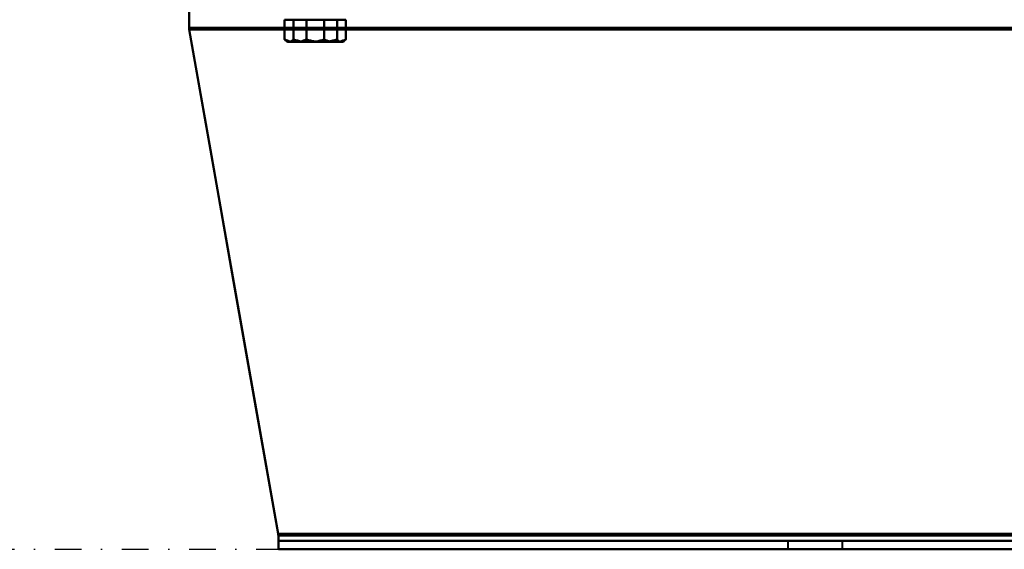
# Model space of a CAD drawing. Header units: millimetres. Extents: x -1442 to 3067, y -120 to 1210.
# Tile 2 of 71: x -460 to -226, y 0 to 126. Entities that reach past the tile are written whole.
import ezdxf

# ---------------------------------------------------------------- set-up
doc = ezdxf.new("R2010")
doc.units = ezdxf.units.MM
doc.linetypes.add('Tiret point', pattern=[15.875, 6.35, -4.7625, 0, -4.7625])
doc.layers.add('A-FLOR-LEVL', color=51, linetype='Continuous', lineweight=30)
doc.layers.add('G-IMPT', color=8, linetype='Continuous', lineweight=40)

# ---------------------------------------------------------------- blocks, each defined once
blk = doc.blocks.new('NEXA 2000 CALQUES_dwg-762145-Gauche')
at = {"layer": 'G-IMPT'}
for p, q in [((-420, 128.37), (-420, 123.68)), ((-420, 123.68), (-420, 128.37)), ((-420, 123.68), (-420, 128.37)), ((-420, 128.37), (-420, 123.68)), ((-420, 123.68), (-420, 128.37)), ((-420, 128.37), (-420, 123.68)), ((-420, 128.37), (-420, 123.68)), ((-420, 123.68), (-420, 128.37)), ((-420, 126.37), (-420, 124.03)), ((-420, 126.37), (-420, 124.03)), ((-420, 124.03), (-420, 126.37)), ((-420, 124.03), (-420, 126.37)), ((-420, 126.37), (-420, 124.03)), ((-420, 126.37), (-420, 124.03)), ((-420, 124.03), (-420, 126.37)), ((-420, 124.03), (-420, 126.37)), ((-396.5, 125.97), (-394.7, 125.97)), ((-396.5, 125.97), (-394.7, 125.97)), ((-394.7, 125.97), (-396.5, 125.97)), ((-394.7, 125.97), (-396.5, 125.97)), ((-396.5, 125.97), (-394.7, 125.97)), ((-396.5, 125.97), (-394.7, 125.97)), ((-394.7, 125.97), (-396.5, 125.97)), ((-394.7, 125.97), (-396.5, 125.97)), ((-396.24, 125.97), (-391.54, 125.97)), ((-396.24, 125.97), (-391.54, 125.97)), ((-391.54, 125.97), (-396.24, 125.97)), ((-391.54, 125.97), (-396.24, 125.97)), ((-396.24, 125.97), (-391.54, 125.97)), ((-396.24, 125.97), (-391.54, 125.97)), ((-391.54, 125.97), (-396.24, 125.97)), ((-391.54, 125.97), (-396.24, 125.97)), ((-394.7, 125.97), (-388.46, 125.97)), ((-394.7, 125.97), (-388.46, 125.97)), ((-388.46, 125.97), (-394.7, 125.97)), ((-388.46, 125.97), (-394.7, 125.97)), ((-394.7, 125.97), (-388.46, 125.97)), ((-394.7, 125.97), (-388.46, 125.97)), ((-388.46, 125.97), (-394.7, 125.97)), ((-388.46, 125.97), (-394.7, 125.97)), ((-391.54, 125.97), (-385.3, 125.97)), ((-391.54, 125.97), (-385.3, 125.97)), ((-385.3, 125.97), (-391.54, 125.97)), ((-385.3, 125.97), (-391.54, 125.97)), ((-391.54, 125.97), (-385.3, 125.97)), ((-391.54, 125.97), (-385.3, 125.97)), ((-385.3, 125.97), (-391.54, 125.97)), ((-385.3, 125.97), (-391.54, 125.97)), ((-388.46, 125.97), (-383.76, 125.97)), ((-388.46, 125.97), (-383.76, 125.97)), ((-383.76, 125.97), (-388.46, 125.97)), ((-383.76, 125.97), (-388.46, 125.97)), ((-388.46, 125.97), (-383.76, 125.97)), ((-388.46, 125.97), (-383.76, 125.97)), ((-383.76, 125.97), (-388.46, 125.97)), ((-383.76, 125.97), (-388.46, 125.97)), ((-385.3, 125.97), (-383.5, 125.97)), ((-385.3, 125.97), (-383.5, 125.97)), ((-383.5, 125.97), (-385.3, 125.97)), ((-383.5, 125.97), (-385.3, 125.97)), ((-385.3, 125.97), (-383.5, 125.97)), ((-385.3, 125.97), (-383.5, 125.97)), ((-383.5, 125.97), (-385.3, 125.97)), ((-383.5, 125.97), (-385.3, 125.97)), ((-396.77, 120.83), (-396.5, 120.67)), ((-396.77, 120.83), (-396.5, 120.67)), ((-396.77, 120.83), (-396.5, 120.67)), ((-396.77, 120.83), (-396.5, 120.67)), ((-396.5, 120.67), (-394.7, 120.67)), ((-396.5, 120.67), (-394.7, 120.67)), ((-394.7, 120.67), (-396.5, 120.67)), ((-394.7, 120.67), (-396.5, 120.67)), ((-396.5, 120.67), (-394.7, 120.67)), ((-396.5, 120.67), (-394.7, 120.67)), ((-394.7, 120.67), (-396.5, 120.67)), ((-394.7, 120.67), (-396.5, 120.67)), ((-396.24, 120.67), (-391.54, 120.67)), ((-396.24, 120.67), (-391.54, 120.67)), ((-391.54, 120.67), (-396.24, 120.67)), ((-391.54, 120.67), (-396.24, 120.67)), ((-396.24, 120.67), (-391.54, 120.67)), ((-396.24, 120.67), (-391.54, 120.67)), ((-391.54, 120.67), (-396.24, 120.67)), ((-391.54, 120.67), (-396.24, 120.67)), ((-394.7, 120.67), (-388.46, 120.67)), ((-394.7, 120.67), (-388.46, 120.67)), ((-388.46, 120.67), (-394.7, 120.67)), ((-388.46, 120.67), (-394.7, 120.67)), ((-394.7, 120.67), (-388.46, 120.67)), ((-394.7, 120.67), (-388.46, 120.67)), ((-388.46, 120.67), (-394.7, 120.67)), ((-388.46, 120.67), (-394.7, 120.67)), ((-391.54, 120.67), (-385.3, 120.67)), ((-391.54, 120.67), (-385.3, 120.67)), ((-385.3, 120.67), (-391.54, 120.67)), ((-385.3, 120.67), (-391.54, 120.67)), ((-391.54, 120.67), (-385.3, 120.67)), ((-391.54, 120.67), (-385.3, 120.67)), ((-385.3, 120.67), (-391.54, 120.67)), ((-385.3, 120.67), (-391.54, 120.67)), ((-388.46, 120.67), (-383.76, 120.67)), ((-388.46, 120.67), (-383.76, 120.67)), ((-383.76, 120.67), (-388.46, 120.67)), ((-383.76, 120.67), (-388.46, 120.67)), ((-388.46, 120.67), (-383.76, 120.67)), ((-388.46, 120.67), (-383.76, 120.67)), ((-383.76, 120.67), (-388.46, 120.67)), ((-383.76, 120.67), (-388.46, 120.67)), ((-385.3, 120.67), (-383.5, 120.67)), ((-385.3, 120.67), (-383.5, 120.67)), ((-383.5, 120.67), (-385.3, 120.67)), ((-383.5, 120.67), (-385.3, 120.67)), ((-385.3, 120.67), (-383.5, 120.67)), ((-385.3, 120.67), (-383.5, 120.67)), ((-383.5, 120.67), (-385.3, 120.67)), ((-383.5, 120.67), (-385.3, 120.67)), ((-383.5, 120.67), (-383.23, 120.83)), ((-383.5, 120.67), (-383.23, 120.83)), ((-383.5, 120.67), (-383.23, 120.83)), ((-383.5, 120.67), (-383.23, 120.83)), ((-398.78, 0), (-398.78, 3.31)), ((-398.78, 3.31), (-398.78, 2)), ((-398.78, 3.31), (-398.78, 2)), ((-398.78, 0), (-398.78, 3.31)), ((-398.78, 0), (-398.78, 3.31)), ((-398.78, 3.31), (-398.78, 0)), ((-398.78, 2), (-398.78, 3.31)), ((-398.78, 2), (-398.78, 3.31)), ((-398.78, 3.31), (-398.78, 0)), ((-398.78, 3.31), (-398.78, 2)), ((-398.78, 3.31), (-398.78, 2)), ((-398.78, 3.31), (-398.78, 0)), ((-398.78, 3.31), (-398.78, 0)), ((-398.78, 2), (-398.78, 3.31)), ((-398.78, 2), (-398.78, 3.31)), ((-398.78, 0), (-398.78, 3.31)), ((-398.78, 2), (416.78, 2)), ((-398.78, 2), (416.78, 2)), ((-277.5, 2), (-277.5, 0)), ((-277.5, 2), (-277.5, 0)), ((-271, 2), (-277.5, 2)), ((-271, 2), (-277.5, 2)), ((-271, 2), (-277.5, 2)), ((-277.5, 2), (-264.5, 2)), ((-277.5, 2), (-264.5, 2)), ((-277.5, 2), (-264.5, 2)), ((-277.5, 2), (-264.5, 2)), ((-277.5, 0), (-271, 0)), ((-271, 0), (-277.5, 0)), ((-271, 0), (-277.5, 0)), ((-264.5, 2), (-271, 2)), ((-264.5, 2), (-271, 2)), ((-264.5, 2), (-271, 2)), ((-271, 0), (-264.5, 0)), ((-264.5, 0), (-271, 0)), ((-264.5, 0), (-271, 0)), ((-264.5, 0), (-264.5, 2)), ((-264.5, 0), (-264.5, 2)), ((-398.78, 0), (416.78, 0)), ((-398.78, 0), (416.78, 0)), ((-277.5, 0), (-271, 0)), ((-271, 0), (-264.5, 0))]:
    blk.add_line(p, q, dxfattribs=at)
at = {"layer": 'G-IMPT', "flags": 128}
for points in [[(-394.7, 125.97), (-395.35, 125.97), (-396, 125.97), (-396.64, 125.97), (-397.29, 125.97)], [(-397.29, 125.97), (-397.29, 124.79), (-397.29, 123.61), (-397.29, 122.43), (-397.29, 121.25)], [(-397.29, 121.25), (-397.29, 122.43), (-397.29, 123.61), (-397.29, 124.79), (-397.29, 125.97)], [(-397.29, 125.97), (-397.03, 125.97), (-396.77, 125.97), (-396.5, 125.97), (-396.24, 125.97)], [(-394.7, 125.97), (-395.35, 125.97), (-396, 125.97), (-396.64, 125.97), (-397.29, 125.97)], [(-397.29, 125.97), (-397.29, 124.79), (-397.29, 123.61), (-397.29, 122.43), (-397.29, 121.25)], [(-397.29, 121.25), (-397.29, 122.43), (-397.29, 123.61), (-397.29, 124.79), (-397.29, 125.97)], [(-397.29, 125.97), (-397.03, 125.97), (-396.77, 125.97), (-396.5, 125.97), (-396.24, 125.97)], [(-396.24, 125.97), (-396.5, 125.97), (-396.77, 125.97), (-397.03, 125.97), (-397.29, 125.97)], [(-397.29, 125.97), (-396.64, 125.97), (-396, 125.97), (-395.35, 125.97), (-394.7, 125.97)], [(-396.24, 125.97), (-396.5, 125.97), (-396.77, 125.97), (-397.03, 125.97), (-397.29, 125.97)], [(-397.29, 125.97), (-396.64, 125.97), (-396, 125.97), (-395.35, 125.97), (-394.7, 125.97)], [(-394.7, 125.97), (-395.35, 125.97), (-396, 125.97), (-396.64, 125.97), (-397.29, 125.97)], [(-397.29, 125.97), (-397.29, 124.79), (-397.29, 123.61), (-397.29, 122.43), (-397.29, 121.25)], [(-397.29, 121.25), (-397.29, 122.43), (-397.29, 123.61), (-397.29, 124.79), (-397.29, 125.97)], [(-397.29, 125.97), (-397.03, 125.97), (-396.77, 125.97), (-396.5, 125.97), (-396.24, 125.97)], [(-394.7, 125.97), (-395.35, 125.97), (-396, 125.97), (-396.64, 125.97), (-397.29, 125.97)], [(-397.29, 125.97), (-397.29, 124.79), (-397.29, 123.61), (-397.29, 122.43), (-397.29, 121.25)], [(-397.29, 121.25), (-397.29, 122.43), (-397.29, 123.61), (-397.29, 124.79), (-397.29, 125.97)], [(-397.29, 125.97), (-397.03, 125.97), (-396.77, 125.97), (-396.5, 125.97), (-396.24, 125.97)], [(-396.24, 125.97), (-396.5, 125.97), (-396.77, 125.97), (-397.03, 125.97), (-397.29, 125.97)], [(-397.29, 125.97), (-396.64, 125.97), (-396, 125.97), (-395.35, 125.97), (-394.7, 125.97)], [(-396.24, 125.97), (-396.5, 125.97), (-396.77, 125.97), (-397.03, 125.97), (-397.29, 125.97)], [(-397.29, 125.97), (-396.64, 125.97), (-396, 125.97), (-395.35, 125.97), (-394.7, 125.97)], [(-396.24, 125.97), (-395.98, 125.97), (-395.71, 125.97), (-395.45, 125.97), (-395.19, 125.97)], [(-396.24, 125.97), (-395.98, 125.97), (-395.71, 125.97), (-395.45, 125.97), (-395.19, 125.97)], [(-395.19, 125.97), (-395.45, 125.97), (-395.71, 125.97), (-395.98, 125.97), (-396.24, 125.97)], [(-395.19, 125.97), (-395.45, 125.97), (-395.71, 125.97), (-395.98, 125.97), (-396.24, 125.97)], [(-396.24, 125.97), (-395.98, 125.97), (-395.71, 125.97), (-395.45, 125.97), (-395.19, 125.97)], [(-396.24, 125.97), (-395.98, 125.97), (-395.71, 125.97), (-395.45, 125.97), (-395.19, 125.97)], [(-395.19, 125.97), (-395.45, 125.97), (-395.71, 125.97), (-395.98, 125.97), (-396.24, 125.97)], [(-395.19, 125.97), (-395.45, 125.97), (-395.71, 125.97), (-395.98, 125.97), (-396.24, 125.97)], [(-395.19, 125.97), (-395.19, 124.79), (-395.19, 123.61), (-395.19, 122.43), (-395.19, 121.25)], [(-395.19, 121.25), (-395.19, 122.43), (-395.19, 123.61), (-395.19, 124.79), (-395.19, 125.97)], [(-395.19, 125.97), (-394.28, 125.97), (-393.36, 125.97), (-392.45, 125.97), (-391.54, 125.97)], [(-395.19, 125.97), (-395.19, 124.79), (-395.19, 123.61), (-395.19, 122.43), (-395.19, 121.25)], [(-395.19, 121.25), (-395.19, 122.43), (-395.19, 123.61), (-395.19, 124.79), (-395.19, 125.97)], [(-395.19, 125.97), (-394.28, 125.97), (-393.36, 125.97), (-392.45, 125.97), (-391.54, 125.97)], [(-391.54, 125.97), (-392.45, 125.97), (-393.36, 125.97), (-394.28, 125.97), (-395.19, 125.97)], [(-391.54, 125.97), (-392.45, 125.97), (-393.36, 125.97), (-394.28, 125.97), (-395.19, 125.97)], [(-395.19, 125.97), (-395.19, 124.79), (-395.19, 123.61), (-395.19, 122.43), (-395.19, 121.25)], [(-395.19, 121.25), (-395.19, 122.43), (-395.19, 123.61), (-395.19, 124.79), (-395.19, 125.97)], [(-395.19, 125.97), (-394.28, 125.97), (-393.36, 125.97), (-392.45, 125.97), (-391.54, 125.97)], [(-395.19, 125.97), (-395.19, 124.79), (-395.19, 123.61), (-395.19, 122.43), (-395.19, 121.25)], [(-395.19, 121.25), (-395.19, 122.43), (-395.19, 123.61), (-395.19, 124.79), (-395.19, 125.97)], [(-395.19, 125.97), (-394.28, 125.97), (-393.36, 125.97), (-392.45, 125.97), (-391.54, 125.97)], [(-391.54, 125.97), (-392.45, 125.97), (-393.36, 125.97), (-394.28, 125.97), (-395.19, 125.97)], [(-391.54, 125.97), (-392.45, 125.97), (-393.36, 125.97), (-394.28, 125.97), (-395.19, 125.97)], [(-392.11, 125.97), (-392.75, 125.97), (-393.4, 125.97), (-394.05, 125.97), (-394.7, 125.97)], [(-392.11, 125.97), (-392.75, 125.97), (-393.4, 125.97), (-394.05, 125.97), (-394.7, 125.97)], [(-394.7, 125.97), (-394.05, 125.97), (-393.4, 125.97), (-392.75, 125.97), (-392.11, 125.97)], [(-394.7, 125.97), (-394.05, 125.97), (-393.4, 125.97), (-392.75, 125.97), (-392.11, 125.97)], [(-392.11, 125.97), (-392.75, 125.97), (-393.4, 125.97), (-394.05, 125.97), (-394.7, 125.97)], [(-392.11, 125.97), (-392.75, 125.97), (-393.4, 125.97), (-394.05, 125.97), (-394.7, 125.97)], [(-394.7, 125.97), (-394.05, 125.97), (-393.4, 125.97), (-392.75, 125.97), (-392.11, 125.97)], [(-394.7, 125.97), (-394.05, 125.97), (-393.4, 125.97), (-392.75, 125.97), (-392.11, 125.97)], [(-392.11, 121.25), (-392.11, 122.43), (-392.11, 123.61), (-392.11, 124.79), (-392.11, 125.97)], [(-388.46, 125.97), (-389.37, 125.97), (-390.28, 125.97), (-391.19, 125.97), (-392.11, 125.97)], [(-392.11, 125.97), (-392.11, 124.79), (-392.11, 123.61), (-392.11, 122.43), (-392.11, 121.25)], [(-388.46, 125.97), (-389.37, 125.97), (-390.28, 125.97), (-391.19, 125.97), (-392.11, 125.97)], [(-392.11, 125.97), (-392.11, 124.79), (-392.11, 123.61), (-392.11, 122.43), (-392.11, 121.25)], [(-392.11, 121.25), (-392.11, 122.43), (-392.11, 123.61), (-392.11, 124.79), (-392.11, 125.97)], [(-392.11, 125.97), (-391.19, 125.97), (-390.28, 125.97), (-389.37, 125.97), (-388.46, 125.97)], [(-392.11, 125.97), (-391.19, 125.97), (-390.28, 125.97), (-389.37, 125.97), (-388.46, 125.97)], [(-392.11, 121.25), (-392.11, 122.43), (-392.11, 123.61), (-392.11, 124.79), (-392.11, 125.97)], [(-388.46, 125.97), (-389.37, 125.97), (-390.28, 125.97), (-391.19, 125.97), (-392.11, 125.97)], [(-392.11, 125.97), (-392.11, 124.79), (-392.11, 123.61), (-392.11, 122.43), (-392.11, 121.25)], [(-388.46, 125.97), (-389.37, 125.97), (-390.28, 125.97), (-391.19, 125.97), (-392.11, 125.97)], [(-392.11, 125.97), (-392.11, 124.79), (-392.11, 123.61), (-392.11, 122.43), (-392.11, 121.25)], [(-392.11, 121.25), (-392.11, 122.43), (-392.11, 123.61), (-392.11, 124.79), (-392.11, 125.97)], [(-392.11, 125.97), (-391.19, 125.97), (-390.28, 125.97), (-389.37, 125.97), (-388.46, 125.97)], [(-392.11, 125.97), (-391.19, 125.97), (-390.28, 125.97), (-389.37, 125.97), (-388.46, 125.97)], [(-391.54, 125.97), (-390.63, 125.97), (-389.72, 125.97), (-388.81, 125.97), (-387.89, 125.97)], [(-391.54, 125.97), (-390.63, 125.97), (-389.72, 125.97), (-388.81, 125.97), (-387.89, 125.97)], [(-387.89, 125.97), (-388.81, 125.97), (-389.72, 125.97), (-390.63, 125.97), (-391.54, 125.97)], [(-387.89, 125.97), (-388.81, 125.97), (-389.72, 125.97), (-390.63, 125.97), (-391.54, 125.97)], [(-391.54, 125.97), (-390.63, 125.97), (-389.72, 125.97), (-388.81, 125.97), (-387.89, 125.97)], [(-391.54, 125.97), (-390.63, 125.97), (-389.72, 125.97), (-388.81, 125.97), (-387.89, 125.97)], [(-387.89, 125.97), (-388.81, 125.97), (-389.72, 125.97), (-390.63, 125.97), (-391.54, 125.97)], [(-387.89, 125.97), (-388.81, 125.97), (-389.72, 125.97), (-390.63, 125.97), (-391.54, 125.97)], [(-384.81, 125.97), (-385.73, 125.97), (-386.64, 125.97), (-387.55, 125.97), (-388.46, 125.97)], [(-384.81, 125.97), (-385.73, 125.97), (-386.64, 125.97), (-387.55, 125.97), (-388.46, 125.97)], [(-388.46, 125.97), (-387.55, 125.97), (-386.64, 125.97), (-385.73, 125.97), (-384.81, 125.97)], [(-388.46, 125.97), (-387.55, 125.97), (-386.64, 125.97), (-385.73, 125.97), (-384.81, 125.97)], [(-384.81, 125.97), (-385.73, 125.97), (-386.64, 125.97), (-387.55, 125.97), (-388.46, 125.97)], [(-384.81, 125.97), (-385.73, 125.97), (-386.64, 125.97), (-387.55, 125.97), (-388.46, 125.97)], [(-388.46, 125.97), (-387.55, 125.97), (-386.64, 125.97), (-385.73, 125.97), (-384.81, 125.97)], [(-388.46, 125.97), (-387.55, 125.97), (-386.64, 125.97), (-385.73, 125.97), (-384.81, 125.97)], [(-387.89, 125.97), (-387.89, 124.79), (-387.89, 123.61), (-387.89, 122.43), (-387.89, 121.25)], [(-387.89, 121.25), (-387.89, 122.43), (-387.89, 123.61), (-387.89, 124.79), (-387.89, 125.97)], [(-387.89, 125.97), (-387.25, 125.97), (-386.6, 125.97), (-385.95, 125.97), (-385.3, 125.97)], [(-387.89, 121.25), (-387.89, 122.43), (-387.89, 123.61), (-387.89, 124.79), (-387.89, 125.97)], [(-387.89, 125.97), (-387.25, 125.97), (-386.6, 125.97), (-385.95, 125.97), (-385.3, 125.97)], [(-387.89, 125.97), (-387.89, 124.79), (-387.89, 123.61), (-387.89, 122.43), (-387.89, 121.25)], [(-385.3, 125.97), (-385.95, 125.97), (-386.6, 125.97), (-387.25, 125.97), (-387.89, 125.97)], [(-385.3, 125.97), (-385.95, 125.97), (-386.6, 125.97), (-387.25, 125.97), (-387.89, 125.97)], [(-387.89, 125.97), (-387.89, 124.79), (-387.89, 123.61), (-387.89, 122.43), (-387.89, 121.25)], [(-387.89, 121.25), (-387.89, 122.43), (-387.89, 123.61), (-387.89, 124.79), (-387.89, 125.97)], [(-387.89, 125.97), (-387.25, 125.97), (-386.6, 125.97), (-385.95, 125.97), (-385.3, 125.97)], [(-387.89, 121.25), (-387.89, 122.43), (-387.89, 123.61), (-387.89, 124.79), (-387.89, 125.97)], [(-387.89, 125.97), (-387.25, 125.97), (-386.6, 125.97), (-385.95, 125.97), (-385.3, 125.97)], [(-387.89, 125.97), (-387.89, 124.79), (-387.89, 123.61), (-387.89, 122.43), (-387.89, 121.25)], [(-385.3, 125.97), (-385.95, 125.97), (-386.6, 125.97), (-387.25, 125.97), (-387.89, 125.97)], [(-385.3, 125.97), (-385.95, 125.97), (-386.6, 125.97), (-387.25, 125.97), (-387.89, 125.97)], [(-385.3, 125.97), (-384.65, 125.97), (-384, 125.97), (-383.36, 125.97), (-382.71, 125.97)], [(-385.3, 125.97), (-384.65, 125.97), (-384, 125.97), (-383.36, 125.97), (-382.71, 125.97)], [(-382.71, 125.97), (-383.36, 125.97), (-384, 125.97), (-384.65, 125.97), (-385.3, 125.97)], [(-382.71, 125.97), (-383.36, 125.97), (-384, 125.97), (-384.65, 125.97), (-385.3, 125.97)], [(-385.3, 125.97), (-384.65, 125.97), (-384, 125.97), (-383.36, 125.97), (-382.71, 125.97)], [(-385.3, 125.97), (-384.65, 125.97), (-384, 125.97), (-383.36, 125.97), (-382.71, 125.97)], [(-382.71, 125.97), (-383.36, 125.97), (-384, 125.97), (-384.65, 125.97), (-385.3, 125.97)], [(-382.71, 125.97), (-383.36, 125.97), (-384, 125.97), (-384.65, 125.97), (-385.3, 125.97)], [(-383.76, 125.97), (-384.02, 125.97), (-384.29, 125.97), (-384.55, 125.97), (-384.81, 125.97)], [(-384.81, 125.97), (-384.81, 124.79), (-384.81, 123.61), (-384.81, 122.43), (-384.81, 121.25)], [(-384.81, 121.25), (-384.81, 122.43), (-384.81, 123.61), (-384.81, 124.79), (-384.81, 125.97)], [(-383.76, 125.97), (-384.02, 125.97), (-384.29, 125.97), (-384.55, 125.97), (-384.81, 125.97)], [(-384.81, 125.97), (-384.81, 124.79), (-384.81, 123.61), (-384.81, 122.43), (-384.81, 121.25)], [(-384.81, 121.25), (-384.81, 122.43), (-384.81, 123.61), (-384.81, 124.79), (-384.81, 125.97)], [(-384.81, 125.97), (-384.55, 125.97), (-384.29, 125.97), (-384.02, 125.97), (-383.76, 125.97)], [(-384.81, 125.97), (-384.55, 125.97), (-384.29, 125.97), (-384.02, 125.97), (-383.76, 125.97)], [(-383.76, 125.97), (-384.02, 125.97), (-384.29, 125.97), (-384.55, 125.97), (-384.81, 125.97)], [(-384.81, 125.97), (-384.81, 124.79), (-384.81, 123.61), (-384.81, 122.43), (-384.81, 121.25)], [(-384.81, 121.25), (-384.81, 122.43), (-384.81, 123.61), (-384.81, 124.79), (-384.81, 125.97)], [(-383.76, 125.97), (-384.02, 125.97), (-384.29, 125.97), (-384.55, 125.97), (-384.81, 125.97)], [(-384.81, 125.97), (-384.81, 124.79), (-384.81, 123.61), (-384.81, 122.43), (-384.81, 121.25)], [(-384.81, 121.25), (-384.81, 122.43), (-384.81, 123.61), (-384.81, 124.79), (-384.81, 125.97)], [(-384.81, 125.97), (-384.55, 125.97), (-384.29, 125.97), (-384.02, 125.97), (-383.76, 125.97)], [(-384.81, 125.97), (-384.55, 125.97), (-384.29, 125.97), (-384.02, 125.97), (-383.76, 125.97)], [(-382.71, 125.97), (-382.97, 125.97), (-383.23, 125.97), (-383.5, 125.97), (-383.76, 125.97)], [(-382.71, 125.97), (-382.97, 125.97), (-383.23, 125.97), (-383.5, 125.97), (-383.76, 125.97)], [(-383.76, 125.97), (-383.5, 125.97), (-383.23, 125.97), (-382.97, 125.97), (-382.71, 125.97)], [(-383.76, 125.97), (-383.5, 125.97), (-383.23, 125.97), (-382.97, 125.97), (-382.71, 125.97)], [(-382.71, 125.97), (-382.97, 125.97), (-383.23, 125.97), (-383.5, 125.97), (-383.76, 125.97)], [(-382.71, 125.97), (-382.97, 125.97), (-383.23, 125.97), (-383.5, 125.97), (-383.76, 125.97)], [(-383.76, 125.97), (-383.5, 125.97), (-383.23, 125.97), (-382.97, 125.97), (-382.71, 125.97)], [(-383.76, 125.97), (-383.5, 125.97), (-383.23, 125.97), (-382.97, 125.97), (-382.71, 125.97)], [(-382.71, 125.97), (-382.71, 124.79), (-382.71, 123.61), (-382.71, 122.43), (-382.71, 121.25)], [(-382.71, 121.25), (-382.71, 122.43), (-382.71, 123.61), (-382.71, 124.79), (-382.71, 125.97)], [(-382.71, 125.97), (-382.71, 124.79), (-382.71, 123.61), (-382.71, 122.43), (-382.71, 121.25)], [(-382.71, 121.25), (-382.71, 122.43), (-382.71, 123.61), (-382.71, 124.79), (-382.71, 125.97)], [(-382.71, 125.97), (-382.71, 124.79), (-382.71, 123.61), (-382.71, 122.43), (-382.71, 121.25)], [(-382.71, 121.25), (-382.71, 122.43), (-382.71, 123.61), (-382.71, 124.79), (-382.71, 125.97)], [(-382.71, 125.97), (-382.71, 124.79), (-382.71, 123.61), (-382.71, 122.43), (-382.71, 121.25)], [(-382.71, 121.25), (-382.71, 122.43), (-382.71, 123.61), (-382.71, 124.79), (-382.71, 125.97)], [(-420, 124.03), (-205.5, 124.03), (9, 124.03), (223.5, 124.03), (438, 124.03)], [(438, 124.03), (223.5, 124.03), (9, 124.03), (-205.5, 124.03), (-420, 124.03)], [(-420, 124.03), (-420, 123.94), (-420, 123.85), (-420, 123.76), (-420, 123.68)], [(-420, 123.68), (-420, 123.76), (-420, 123.85), (-420, 123.94), (-420, 124.03)], [(-420, 124.03), (-205.5, 124.03), (9, 124.03), (223.5, 124.03), (438, 124.03)], [(438, 124.03), (223.5, 124.03), (9, 124.03), (-205.5, 124.03), (-420, 124.03)], [(-420, 123.68), (-420, 123.76), (-420, 123.85), (-420, 123.94), (-420, 124.03)], [(-420, 124.03), (-420, 123.94), (-420, 123.85), (-420, 123.76), (-420, 123.68)], [(-420, 123.68), (-420, 123.76), (-420, 123.85), (-420, 123.94), (-420, 124.03)], [(-420, 124.03), (-205.5, 124.03), (9, 124.03), (223.5, 124.03), (438, 124.03)], [(438, 124.03), (223.5, 124.03), (9, 124.03), (-205.5, 124.03), (-420, 124.03)], [(-420, 124.03), (-205.5, 124.03), (9, 124.03), (223.5, 124.03), (438, 124.03)], [(438, 124.03), (223.5, 124.03), (9, 124.03), (-205.5, 124.03), (-420, 124.03)], [(-420, 124.03), (-420, 123.94), (-420, 123.85), (-420, 123.76), (-420, 123.68)], [(-420, 124.03), (-420, 123.94), (-420, 123.85), (-420, 123.76), (-420, 123.68)], [(-420, 123.68), (-420, 123.76), (-420, 123.85), (-420, 123.94), (-420, 124.03)], [(-420, 123.68), (-414.71, 93.67), (-409.42, 63.67), (-404.13, 33.66), (-398.84, 3.65)], [(-420, 123.68), (-414.69, 93.58), (-409.39, 63.49), (-404.08, 33.4), (-398.78, 3.31)], [(-398.84, 3.65), (-404.13, 33.66), (-409.42, 63.67), (-414.71, 93.67), (-420, 123.68)], [(-398.78, 3.31), (-404.08, 33.4), (-409.39, 63.49), (-414.69, 93.58), (-420, 123.68)], [(-420, 123.68), (-205.5, 123.68), (9, 123.68), (223.5, 123.68), (438, 123.68)], [(438, 123.68), (223.5, 123.68), (9, 123.68), (-205.5, 123.68), (-420, 123.68)], [(-420, 123.68), (-414.69, 93.58), (-409.39, 63.49), (-404.08, 33.4), (-398.78, 3.31)], [(-398.78, 3.31), (-404.08, 33.4), (-409.39, 63.49), (-414.69, 93.58), (-420, 123.68)], [(-420, 123.68), (-414.71, 93.67), (-409.42, 63.67), (-404.13, 33.66), (-398.84, 3.65)], [(-398.84, 3.65), (-404.13, 33.66), (-409.42, 63.67), (-414.71, 93.67), (-420, 123.68)], [(438, 123.68), (223.5, 123.68), (9, 123.68), (-205.5, 123.68), (-420, 123.68)], [(-420, 123.68), (-205.5, 123.68), (9, 123.68), (223.5, 123.68), (438, 123.68)], [(438, 123.68), (223.5, 123.68), (9, 123.68), (-205.5, 123.68), (-420, 123.68)], [(-420, 123.68), (-414.69, 93.58), (-409.39, 63.49), (-404.08, 33.4), (-398.78, 3.31)], [(-398.78, 3.31), (-404.08, 33.4), (-409.39, 63.49), (-414.69, 93.58), (-420, 123.68)], [(-420, 123.68), (-414.71, 93.67), (-409.42, 63.67), (-404.13, 33.66), (-398.84, 3.65)], [(-398.84, 3.65), (-404.13, 33.66), (-409.42, 63.67), (-414.71, 93.67), (-420, 123.68)], [(-420, 123.68), (-414.71, 93.67), (-409.42, 63.67), (-404.13, 33.66), (-398.84, 3.65)], [(-420, 123.68), (-414.69, 93.58), (-409.39, 63.49), (-404.08, 33.4), (-398.78, 3.31)], [(-398.84, 3.65), (-404.13, 33.66), (-409.42, 63.67), (-414.71, 93.67), (-420, 123.68)], [(-398.78, 3.31), (-404.08, 33.4), (-409.39, 63.49), (-414.69, 93.58), (-420, 123.68)], [(-420, 123.68), (-205.5, 123.68), (9, 123.68), (223.5, 123.68), (438, 123.68)], [(-420, 123.68), (-205.5, 123.68), (9, 123.68), (223.5, 123.68), (438, 123.68)], [(438, 123.68), (223.5, 123.68), (9, 123.68), (-205.5, 123.68), (-420, 123.68)], [(416.84, 3.65), (212.92, 3.65), (9, 3.65), (-194.92, 3.65), (-398.84, 3.65)], [(-398.84, 3.65), (-194.92, 3.65), (9, 3.65), (212.92, 3.65), (416.84, 3.65)], [(-398.84, 3.65), (-194.92, 3.65), (9, 3.65), (212.92, 3.65), (416.84, 3.65)], [(416.84, 3.65), (212.92, 3.65), (9, 3.65), (-194.92, 3.65), (-398.84, 3.65)], [(-398.84, 3.65), (-194.92, 3.65), (9, 3.65), (212.92, 3.65), (416.84, 3.65)], [(416.84, 3.65), (212.92, 3.65), (9, 3.65), (-194.92, 3.65), (-398.84, 3.65)], [(416.84, 3.65), (212.92, 3.65), (9, 3.65), (-194.92, 3.65), (-398.84, 3.65)], [(-398.84, 3.65), (-194.92, 3.65), (9, 3.65), (212.92, 3.65), (416.84, 3.65)], [(-398.78, 3.31), (-194.89, 3.31), (9, 3.31), (212.89, 3.31), (416.78, 3.31)], [(416.78, 3.31), (212.89, 3.31), (9, 3.31), (-194.89, 3.31), (-398.78, 3.31)], [(416.78, 3.31), (212.89, 3.31), (9, 3.31), (-194.89, 3.31), (-398.78, 3.31)], [(-398.78, 3.31), (-194.89, 3.31), (9, 3.31), (212.89, 3.31), (416.78, 3.31)], [(416.78, 3.31), (212.89, 3.31), (9, 3.31), (-194.89, 3.31), (-398.78, 3.31)], [(-398.78, 3.31), (-194.89, 3.31), (9, 3.31), (212.89, 3.31), (416.78, 3.31)], [(-398.78, 3.31), (-194.89, 3.31), (9, 3.31), (212.89, 3.31), (416.78, 3.31)], [(416.78, 3.31), (212.89, 3.31), (9, 3.31), (-194.89, 3.31), (-398.78, 3.31)], [(-398.78, 2), (-194.89, 2), (9, 2), (212.89, 2), (416.78, 2)], [(416.78, 2), (212.89, 2), (9, 2), (-194.89, 2), (-398.78, 2)], [(-398.78, 2), (-194.89, 2), (9, 2), (212.89, 2), (416.78, 2)], [(-398.78, 2), (-194.89, 2), (9, 2), (212.89, 2), (416.78, 2)], [(416.78, 2), (212.89, 2), (9, 2), (-194.89, 2), (-398.78, 2)], [(416.78, 2), (212.89, 2), (9, 2), (-194.89, 2), (-398.78, 2)], [(416.78, 2), (212.89, 2), (9, 2), (-194.89, 2), (-398.78, 2)], [(-398.78, 2), (-194.89, 2), (9, 2), (212.89, 2), (416.78, 2)], [(-398.78, 0), (-194.89, 0), (9, 0), (212.89, 0), (416.78, 0)], [(416.78, 0), (212.89, 0), (9, 0), (-194.89, 0), (-398.78, 0)], [(416.78, 0), (212.89, 0), (9, 0), (-194.89, 0), (-398.78, 0)], [(-398.78, 0), (-194.89, 0), (9, 0), (212.89, 0), (416.78, 0)], [(416.78, 0), (212.89, 0), (9, 0), (-194.89, 0), (-398.78, 0)], [(416.78, 0), (212.89, 0), (9, 0), (-194.89, 0), (-398.78, 0)], [(-398.78, 0), (-194.89, 0), (9, 0), (212.89, 0), (416.78, 0)], [(-398.78, 0), (-194.89, 0), (9, 0), (212.89, 0), (416.78, 0)]]:
    blk.add_lwpolyline(points, dxfattribs=at)
at = {"layer": 'G-IMPT'}
for points, knots in [([(-397.29, 121.25), (-397.2, 121.15), (-397, 120.98), (-396.65, 120.74), (-396.41, 120.67), (-396.24, 120.67)], [0, 0, 0, 0, 0.25, 0.5, 1, 1, 1, 1]), ([(-394.7, 120.67), (-395.11, 120.67), (-395.72, 120.74), (-396.59, 120.98), (-397.05, 121.15), (-397.29, 121.25)], [0, 0, 0, 0, 0.5, 0.75, 1, 1, 1, 1]), ([(-394.7, 120.67), (-395.11, 120.67), (-395.72, 120.74), (-396.59, 120.98), (-397.05, 121.15), (-397.29, 121.25)], [0, 0, 0, 0, 0.5, 0.75, 1, 1, 1, 1]), ([(-397.29, 121.25), (-397.2, 121.15), (-397, 120.98), (-396.65, 120.74), (-396.41, 120.67), (-396.24, 120.67)], [0, 0, 0, 0, 0.25, 0.5, 1, 1, 1, 1]), ([(-397.29, 121.25), (-397.2, 121.15), (-397, 120.98), (-396.65, 120.74), (-396.41, 120.67), (-396.24, 120.67)], [0, 0, 0, 0, 0.25, 0.5, 1, 1, 1, 1]), ([(-394.7, 120.67), (-395.11, 120.67), (-395.72, 120.74), (-396.59, 120.98), (-397.05, 121.15), (-397.29, 121.25)], [0, 0, 0, 0, 0.5, 0.75, 1, 1, 1, 1]), ([(-394.7, 120.67), (-395.11, 120.67), (-395.72, 120.74), (-396.59, 120.98), (-397.05, 121.15), (-397.29, 121.25)], [0, 0, 0, 0, 0.5, 0.75, 1, 1, 1, 1]), ([(-397.29, 121.25), (-397.2, 121.15), (-397, 120.98), (-396.65, 120.74), (-396.41, 120.67), (-396.24, 120.67)], [0, 0, 0, 0, 0.25, 0.5, 1, 1, 1, 1]), ([(-396.24, 120.67), (-396.07, 120.67), (-395.82, 120.74), (-395.47, 120.98), (-395.29, 121.15), (-395.19, 121.25)], [0, 0, 0, 0, 0.5, 0.75, 1, 1, 1, 1]), ([(-396.24, 120.67), (-396.07, 120.67), (-395.82, 120.74), (-395.47, 120.98), (-395.29, 121.15), (-395.19, 121.25)], [0, 0, 0, 0, 0.5, 0.75, 1, 1, 1, 1]), ([(-396.24, 120.67), (-396.07, 120.67), (-395.82, 120.74), (-395.47, 120.98), (-395.29, 121.15), (-395.19, 121.25)], [0, 0, 0, 0, 0.5, 0.75, 1, 1, 1, 1]), ([(-396.24, 120.67), (-396.07, 120.67), (-395.82, 120.74), (-395.47, 120.98), (-395.29, 121.15), (-395.19, 121.25)], [0, 0, 0, 0, 0.5, 0.75, 1, 1, 1, 1]), ([(-395.19, 121.25), (-394.85, 121.15), (-394.2, 120.98), (-392.98, 120.74), (-392.13, 120.67), (-391.54, 120.67)], [0, 0, 0, 0, 0.25, 0.5, 1, 1, 1, 1]), ([(-395.19, 121.25), (-394.85, 121.15), (-394.2, 120.98), (-392.98, 120.74), (-392.13, 120.67), (-391.54, 120.67)], [0, 0, 0, 0, 0.25, 0.5, 1, 1, 1, 1]), ([(-395.19, 121.25), (-394.85, 121.15), (-394.2, 120.98), (-392.98, 120.74), (-392.13, 120.67), (-391.54, 120.67)], [0, 0, 0, 0, 0.25, 0.5, 1, 1, 1, 1]), ([(-395.19, 121.25), (-394.85, 121.15), (-394.2, 120.98), (-392.98, 120.74), (-392.13, 120.67), (-391.54, 120.67)], [0, 0, 0, 0, 0.25, 0.5, 1, 1, 1, 1]), ([(-392.11, 121.25), (-392.35, 121.15), (-392.8, 120.98), (-393.67, 120.74), (-394.28, 120.67), (-394.7, 120.67)], [0, 0, 0, 0, 0.25, 0.5, 1, 1, 1, 1]), ([(-392.11, 121.25), (-392.35, 121.15), (-392.8, 120.98), (-393.67, 120.74), (-394.28, 120.67), (-394.7, 120.67)], [0, 0, 0, 0, 0.25, 0.5, 1, 1, 1, 1]), ([(-392.11, 121.25), (-392.35, 121.15), (-392.8, 120.98), (-393.67, 120.74), (-394.28, 120.67), (-394.7, 120.67)], [0, 0, 0, 0, 0.25, 0.5, 1, 1, 1, 1]), ([(-392.11, 121.25), (-392.35, 121.15), (-392.8, 120.98), (-393.67, 120.74), (-394.28, 120.67), (-394.7, 120.67)], [0, 0, 0, 0, 0.25, 0.5, 1, 1, 1, 1]), ([(-388.46, 120.67), (-389.05, 120.67), (-389.9, 120.74), (-391.12, 120.98), (-391.77, 121.15), (-392.11, 121.25)], [0, 0, 0, 0, 0.5, 0.75, 1, 1, 1, 1]), ([(-388.46, 120.67), (-389.05, 120.67), (-389.9, 120.74), (-391.12, 120.98), (-391.77, 121.15), (-392.11, 121.25)], [0, 0, 0, 0, 0.5, 0.75, 1, 1, 1, 1]), ([(-388.46, 120.67), (-389.05, 120.67), (-389.9, 120.74), (-391.12, 120.98), (-391.77, 121.15), (-392.11, 121.25)], [0, 0, 0, 0, 0.5, 0.75, 1, 1, 1, 1]), ([(-388.46, 120.67), (-389.05, 120.67), (-389.9, 120.74), (-391.12, 120.98), (-391.77, 121.15), (-392.11, 121.25)], [0, 0, 0, 0, 0.5, 0.75, 1, 1, 1, 1]), ([(-391.54, 120.67), (-390.95, 120.67), (-390.1, 120.74), (-388.88, 120.98), (-388.23, 121.15), (-387.89, 121.25)], [0, 0, 0, 0, 0.5, 0.75, 1, 1, 1, 1]), ([(-391.54, 120.67), (-390.95, 120.67), (-390.1, 120.74), (-388.88, 120.98), (-388.23, 121.15), (-387.89, 121.25)], [0, 0, 0, 0, 0.5, 0.75, 1, 1, 1, 1]), ([(-391.54, 120.67), (-390.95, 120.67), (-390.1, 120.74), (-388.88, 120.98), (-388.23, 121.15), (-387.89, 121.25)], [0, 0, 0, 0, 0.5, 0.75, 1, 1, 1, 1]), ([(-391.54, 120.67), (-390.95, 120.67), (-390.1, 120.74), (-388.88, 120.98), (-388.23, 121.15), (-387.89, 121.25)], [0, 0, 0, 0, 0.5, 0.75, 1, 1, 1, 1]), ([(-384.81, 121.25), (-385.15, 121.15), (-385.8, 120.98), (-387.02, 120.74), (-387.87, 120.67), (-388.46, 120.67)], [0, 0, 0, 0, 0.25, 0.5, 1, 1, 1, 1]), ([(-384.81, 121.25), (-385.15, 121.15), (-385.8, 120.98), (-387.02, 120.74), (-387.87, 120.67), (-388.46, 120.67)], [0, 0, 0, 0, 0.25, 0.5, 1, 1, 1, 1]), ([(-384.81, 121.25), (-385.15, 121.15), (-385.8, 120.98), (-387.02, 120.74), (-387.87, 120.67), (-388.46, 120.67)], [0, 0, 0, 0, 0.25, 0.5, 1, 1, 1, 1]), ([(-384.81, 121.25), (-385.15, 121.15), (-385.8, 120.98), (-387.02, 120.74), (-387.87, 120.67), (-388.46, 120.67)], [0, 0, 0, 0, 0.25, 0.5, 1, 1, 1, 1]), ([(-387.89, 121.25), (-387.65, 121.15), (-387.2, 120.98), (-386.33, 120.74), (-385.72, 120.67), (-385.3, 120.67)], [0, 0, 0, 0, 0.25, 0.5, 1, 1, 1, 1]), ([(-387.89, 121.25), (-387.65, 121.15), (-387.2, 120.98), (-386.33, 120.74), (-385.72, 120.67), (-385.3, 120.67)], [0, 0, 0, 0, 0.25, 0.5, 1, 1, 1, 1]), ([(-387.89, 121.25), (-387.65, 121.15), (-387.2, 120.98), (-386.33, 120.74), (-385.72, 120.67), (-385.3, 120.67)], [0, 0, 0, 0, 0.25, 0.5, 1, 1, 1, 1]), ([(-387.89, 121.25), (-387.65, 121.15), (-387.2, 120.98), (-386.33, 120.74), (-385.72, 120.67), (-385.3, 120.67)], [0, 0, 0, 0, 0.25, 0.5, 1, 1, 1, 1]), ([(-385.3, 120.67), (-384.89, 120.67), (-384.28, 120.74), (-383.41, 120.98), (-382.95, 121.15), (-382.71, 121.25)], [0, 0, 0, 0, 0.5, 0.75, 1, 1, 1, 1]), ([(-385.3, 120.67), (-384.89, 120.67), (-384.28, 120.74), (-383.41, 120.98), (-382.95, 121.15), (-382.71, 121.25)], [0, 0, 0, 0, 0.5, 0.75, 1, 1, 1, 1]), ([(-385.3, 120.67), (-384.89, 120.67), (-384.28, 120.74), (-383.41, 120.98), (-382.95, 121.15), (-382.71, 121.25)], [0, 0, 0, 0, 0.5, 0.75, 1, 1, 1, 1]), ([(-385.3, 120.67), (-384.89, 120.67), (-384.28, 120.74), (-383.41, 120.98), (-382.95, 121.15), (-382.71, 121.25)], [0, 0, 0, 0, 0.5, 0.75, 1, 1, 1, 1]), ([(-383.76, 120.67), (-383.93, 120.67), (-384.18, 120.74), (-384.53, 120.98), (-384.71, 121.15), (-384.81, 121.25)], [0, 0, 0, 0, 0.5, 0.75, 1, 1, 1, 1]), ([(-383.76, 120.67), (-383.93, 120.67), (-384.18, 120.74), (-384.53, 120.98), (-384.71, 121.15), (-384.81, 121.25)], [0, 0, 0, 0, 0.5, 0.75, 1, 1, 1, 1]), ([(-383.76, 120.67), (-383.93, 120.67), (-384.18, 120.74), (-384.53, 120.98), (-384.71, 121.15), (-384.81, 121.25)], [0, 0, 0, 0, 0.5, 0.75, 1, 1, 1, 1]), ([(-383.76, 120.67), (-383.93, 120.67), (-384.18, 120.74), (-384.53, 120.98), (-384.71, 121.15), (-384.81, 121.25)], [0, 0, 0, 0, 0.5, 0.75, 1, 1, 1, 1]), ([(-382.71, 121.25), (-382.8, 121.15), (-383, 120.98), (-383.35, 120.74), (-383.59, 120.67), (-383.76, 120.67)], [0, 0, 0, 0, 0.25, 0.5, 1, 1, 1, 1]), ([(-382.71, 121.25), (-382.8, 121.15), (-383, 120.98), (-383.35, 120.74), (-383.59, 120.67), (-383.76, 120.67)], [0, 0, 0, 0, 0.25, 0.5, 1, 1, 1, 1]), ([(-382.71, 121.25), (-382.8, 121.15), (-383, 120.98), (-383.35, 120.74), (-383.59, 120.67), (-383.76, 120.67)], [0, 0, 0, 0, 0.25, 0.5, 1, 1, 1, 1]), ([(-382.71, 121.25), (-382.8, 121.15), (-383, 120.98), (-383.35, 120.74), (-383.59, 120.67), (-383.76, 120.67)], [0, 0, 0, 0, 0.25, 0.5, 1, 1, 1, 1])]:
    blk.add_open_spline(points, degree=3, knots=knots, dxfattribs=at)
for points in [[(-397.29, 121.25), (-396.82, 121.05), (-395.93, 120.77), (-395.11, 120.67), (-394.7, 120.67)], [(-396.24, 120.67), (-396.41, 120.67), (-396.74, 120.77), (-397.1, 121.05), (-397.29, 121.25)], [(-397.29, 121.25), (-396.82, 121.05), (-395.93, 120.77), (-395.11, 120.67), (-394.7, 120.67)], [(-396.24, 120.67), (-396.41, 120.67), (-396.74, 120.77), (-397.1, 121.05), (-397.29, 121.25)], [(-397.29, 121.25), (-396.82, 121.05), (-395.93, 120.77), (-395.11, 120.67), (-394.7, 120.67)], [(-396.24, 120.67), (-396.41, 120.67), (-396.74, 120.77), (-397.1, 121.05), (-397.29, 121.25)], [(-397.29, 121.25), (-396.82, 121.05), (-395.93, 120.77), (-395.11, 120.67), (-394.7, 120.67)], [(-396.24, 120.67), (-396.41, 120.67), (-396.74, 120.77), (-397.1, 121.05), (-397.29, 121.25)], [(-395.19, 121.25), (-395.38, 121.05), (-395.74, 120.77), (-396.07, 120.67), (-396.24, 120.67)], [(-395.19, 121.25), (-395.38, 121.05), (-395.74, 120.77), (-396.07, 120.67), (-396.24, 120.67)], [(-395.19, 121.25), (-395.38, 121.05), (-395.74, 120.77), (-396.07, 120.67), (-396.24, 120.67)], [(-395.19, 121.25), (-395.38, 121.05), (-395.74, 120.77), (-396.07, 120.67), (-396.24, 120.67)], [(-391.54, 120.67), (-392.12, 120.67), (-393.28, 120.77), (-394.52, 121.05), (-395.19, 121.25)], [(-391.54, 120.67), (-392.12, 120.67), (-393.28, 120.77), (-394.52, 121.05), (-395.19, 121.25)], [(-391.54, 120.67), (-392.12, 120.67), (-393.28, 120.77), (-394.52, 121.05), (-395.19, 121.25)], [(-391.54, 120.67), (-392.12, 120.67), (-393.28, 120.77), (-394.52, 121.05), (-395.19, 121.25)], [(-394.7, 120.67), (-394.29, 120.67), (-393.46, 120.77), (-392.58, 121.05), (-392.11, 121.25)], [(-394.7, 120.67), (-394.29, 120.67), (-393.46, 120.77), (-392.58, 121.05), (-392.11, 121.25)], [(-394.7, 120.67), (-394.29, 120.67), (-393.46, 120.77), (-392.58, 121.05), (-392.11, 121.25)], [(-394.7, 120.67), (-394.29, 120.67), (-393.46, 120.77), (-392.58, 121.05), (-392.11, 121.25)], [(-392.11, 121.25), (-391.44, 121.05), (-390.19, 120.77), (-389.04, 120.67), (-388.46, 120.67)], [(-392.11, 121.25), (-391.44, 121.05), (-390.19, 120.77), (-389.04, 120.67), (-388.46, 120.67)], [(-392.11, 121.25), (-391.44, 121.05), (-390.19, 120.77), (-389.04, 120.67), (-388.46, 120.67)], [(-392.11, 121.25), (-391.44, 121.05), (-390.19, 120.77), (-389.04, 120.67), (-388.46, 120.67)], [(-387.89, 121.25), (-388.56, 121.05), (-389.81, 120.77), (-390.96, 120.67), (-391.54, 120.67)], [(-387.89, 121.25), (-388.56, 121.05), (-389.81, 120.77), (-390.96, 120.67), (-391.54, 120.67)], [(-387.89, 121.25), (-388.56, 121.05), (-389.81, 120.77), (-390.96, 120.67), (-391.54, 120.67)], [(-387.89, 121.25), (-388.56, 121.05), (-389.81, 120.77), (-390.96, 120.67), (-391.54, 120.67)], [(-388.46, 120.67), (-387.88, 120.67), (-386.72, 120.77), (-385.48, 121.05), (-384.81, 121.25)], [(-388.46, 120.67), (-387.88, 120.67), (-386.72, 120.77), (-385.48, 121.05), (-384.81, 121.25)], [(-388.46, 120.67), (-387.88, 120.67), (-386.72, 120.77), (-385.48, 121.05), (-384.81, 121.25)], [(-388.46, 120.67), (-387.88, 120.67), (-386.72, 120.77), (-385.48, 121.05), (-384.81, 121.25)], [(-385.3, 120.67), (-385.71, 120.67), (-386.54, 120.77), (-387.42, 121.05), (-387.89, 121.25)], [(-385.3, 120.67), (-385.71, 120.67), (-386.54, 120.77), (-387.42, 121.05), (-387.89, 121.25)], [(-385.3, 120.67), (-385.71, 120.67), (-386.54, 120.77), (-387.42, 121.05), (-387.89, 121.25)], [(-385.3, 120.67), (-385.71, 120.67), (-386.54, 120.77), (-387.42, 121.05), (-387.89, 121.25)], [(-382.71, 121.25), (-383.18, 121.05), (-384.07, 120.77), (-384.89, 120.67), (-385.3, 120.67)], [(-382.71, 121.25), (-383.18, 121.05), (-384.07, 120.77), (-384.89, 120.67), (-385.3, 120.67)], [(-382.71, 121.25), (-383.18, 121.05), (-384.07, 120.77), (-384.89, 120.67), (-385.3, 120.67)], [(-382.71, 121.25), (-383.18, 121.05), (-384.07, 120.77), (-384.89, 120.67), (-385.3, 120.67)], [(-384.81, 121.25), (-384.62, 121.05), (-384.26, 120.77), (-383.93, 120.67), (-383.76, 120.67)], [(-384.81, 121.25), (-384.62, 121.05), (-384.26, 120.77), (-383.93, 120.67), (-383.76, 120.67)], [(-384.81, 121.25), (-384.62, 121.05), (-384.26, 120.77), (-383.93, 120.67), (-383.76, 120.67)], [(-384.81, 121.25), (-384.62, 121.05), (-384.26, 120.77), (-383.93, 120.67), (-383.76, 120.67)], [(-383.76, 120.67), (-383.59, 120.67), (-383.26, 120.77), (-382.9, 121.05), (-382.71, 121.25)], [(-383.76, 120.67), (-383.59, 120.67), (-383.26, 120.77), (-382.9, 121.05), (-382.71, 121.25)], [(-383.76, 120.67), (-383.59, 120.67), (-383.26, 120.77), (-382.9, 121.05), (-382.71, 121.25)], [(-383.76, 120.67), (-383.59, 120.67), (-383.26, 120.77), (-382.9, 121.05), (-382.71, 121.25)], [(-398.84, 3.65), (-398.83, 3.59), (-398.81, 3.48), (-398.79, 3.36), (-398.78, 3.31)], [(-398.78, 3.31), (-398.79, 3.36), (-398.81, 3.48), (-398.83, 3.59), (-398.84, 3.65)], [(-398.78, 3.31), (-398.79, 3.36), (-398.81, 3.48), (-398.83, 3.59), (-398.84, 3.65)], [(-398.84, 3.65), (-398.83, 3.59), (-398.81, 3.48), (-398.79, 3.36), (-398.78, 3.31)], [(-398.78, 3.31), (-398.79, 3.36), (-398.81, 3.48), (-398.83, 3.59), (-398.84, 3.65)], [(-398.84, 3.65), (-398.83, 3.59), (-398.81, 3.48), (-398.79, 3.36), (-398.78, 3.31)], [(-398.84, 3.65), (-398.83, 3.59), (-398.81, 3.48), (-398.79, 3.36), (-398.78, 3.31)], [(-398.78, 3.31), (-398.79, 3.36), (-398.81, 3.48), (-398.83, 3.59), (-398.84, 3.65)]]:
    blk.add_open_spline(points, degree=3, dxfattribs=at)

msp = doc.modelspace()

# ---------------------------------------------------------------- linework, layer by layer
at = {"layer": 'A-FLOR-LEVL', "linetype": 'Tiret point'}
msp.add_line((-1442.42, 0), (2826.52, 0), dxfattribs=at)

# ---------------------------------------------------------------- block references
at = {"layer": 'G-IMPT'}
msp.add_blockref('NEXA 2000 CALQUES_dwg-762145-Gauche', (0, 0), dxfattribs=at)

doc.saveas('drawing.dxf')
